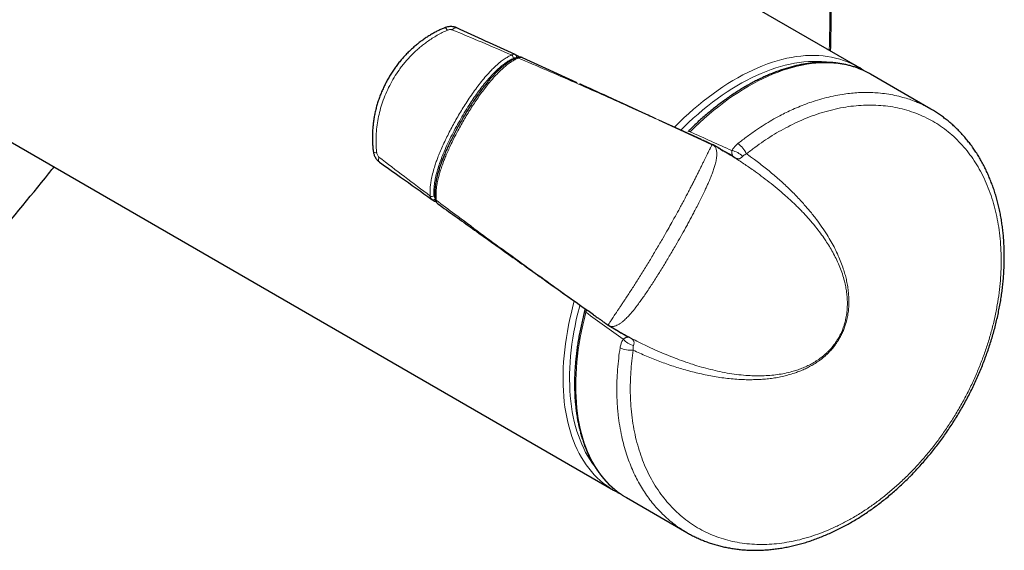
# Model space of a CAD drawing. Header units: millimetres. Extents: x 8 to 2314, y 12 to 2305.
# Tile 87 of 156: x 2207 to 2314, y 99 to 157. Entities that reach past the tile are written whole.
import ezdxf

# ---------------------------------------------------------------- set-up
doc = ezdxf.new("R2010")
doc.units = ezdxf.units.MM

msp = doc.modelspace()

# ---------------------------------------------------------------- linework, layer by layer
at = {"color": 7, "linetype": 'Continuous', "lineweight": 30}
for p, q in [((2095.03, 207.9), (2271.95, 105.77)), ((2298.44, 151.67), (2280.57, 161.99)), ((2261.31, 152.97), (2261.26, 153)), ((2261.58, 152.82), (2261.31, 152.98)), ((2261.62, 152.79), (2261.58, 152.82)), ((2262.07, 152.64), (2262.03, 152.66)), ((2267.99, 149.94), (2262.07, 152.64)), ((2306.39, 147.08), (2299.82, 150.87)), ((2306.39, 147.08), (2306.38, 147.08)), ((2276.8, 145.91), (2281.45, 143.79)), ((2281.47, 143.78), (2276.87, 145.88)), ((2281.46, 143.79), (2282.61, 143.26)), ((2282.71, 143.21), (2282.61, 143.26)), ((2283.55, 142.73), (2282.74, 143.2)), ((2283.55, 142.73), (2283.85, 142.55)), ((2284.86, 142), (2284.86, 142)), ((2252.23, 137.29), (2252.21, 137.31)), ((2252.25, 137.28), (2252.23, 137.29)), ((2252.25, 137.28), (2252.51, 137.12)), ((2252.51, 137.12), (2252.58, 137.09)), ((2269.75, 124.8), (2269.19, 125.2)), ((2271.4, 123.63), (2271.43, 123.62)), ((2271.42, 123.61), (2272.24, 123.15)), ((2273.53, 122.37), (2273.53, 122.37)), ((2273.33, 104.97), (2279.89, 101.18))]:
    msp.add_line(p, q, dxfattribs=at)
at = {"color": 252, "linetype": 'Continuous', "lineweight": 0, "flags": 128}
for points in [[(2253.62, 155.9), (2253.64, 155.9), (2253.68, 155.89), (2253.73, 155.86), (2253.78, 155.81), (2253.85, 155.73), (2253.91, 155.64)], [(2254.92, 155.9), (2254.89, 155.91), (2254.84, 155.91), (2254.78, 155.91), (2254.71, 155.89), (2254.65, 155.85), (2254.58, 155.8), (2254.51, 155.74), (2254.44, 155.67)], [(2278.55, 145.12), (2278.56, 145.13), (2279.07, 145.63), (2279.58, 146.12), (2280.1, 146.6), (2280.62, 147.06), (2281.15, 147.51), (2281.67, 147.94), (2282.21, 148.35), (2282.74, 148.75), (2283.28, 149.13), (2283.81, 149.5), (2284.35, 149.85), (2284.89, 150.18), (2285.43, 150.49), (2285.97, 150.79), (2286.51, 151.06), (2287.05, 151.32), (2287.58, 151.56), (2288.12, 151.78), (2288.65, 151.98), (2289.18, 152.16), (2289.7, 152.32), (2290.22, 152.47), (2290.74, 152.59), (2291.26, 152.69), (2291.76, 152.78), (2292.27, 152.84), (2292.76, 152.88), (2293.25, 152.91), (2293.74, 152.91), (2294.21, 152.89), (2294.68, 152.86), (2295.14, 152.8), (2295.6, 152.72), (2296.04, 152.62), (2296.48, 152.51), (2296.9, 152.37), (2297.32, 152.22), (2297.73, 152.04), (2298.03, 151.89)], [(2295.23, 152.15), (2294.96, 152.18), (2294.5, 152.23), (2294.03, 152.25), (2293.56, 152.25), (2293.08, 152.23), (2292.59, 152.19), (2292.09, 152.13), (2291.59, 152.05), (2291.09, 151.96), (2290.58, 151.84), (2290.06, 151.7), (2289.55, 151.54), (2289.03, 151.37), (2288.5, 151.17), (2287.97, 150.96), (2287.45, 150.73), (2286.92, 150.47), (2286.38, 150.2), (2285.85, 149.92), (2285.32, 149.61), (2284.79, 149.29), (2284.26, 148.95), (2283.73, 148.59), (2283.2, 148.21), (2282.67, 147.82), (2282.15, 147.41), (2281.62, 146.99), (2281.11, 146.55), (2280.59, 146.1), (2280.08, 145.63), (2279.58, 145.14), (2279.23, 144.81)], [(2299.36, 151.12), (2299.31, 151.15), (2298.91, 151.33), (2298.5, 151.5), (2298.08, 151.65), (2297.65, 151.77), (2297.21, 151.88), (2296.76, 151.97), (2296.3, 152.03), (2295.84, 152.08), (2295.37, 152.11), (2294.89, 152.11), (2294.4, 152.1), (2293.91, 152.07), (2293.41, 152.02), (2292.91, 151.94), (2292.4, 151.85), (2291.88, 151.74), (2291.37, 151.61), (2290.84, 151.46), (2290.32, 151.29), (2289.79, 151.1), (2289.26, 150.89), (2288.72, 150.66), (2288.19, 150.41), (2287.65, 150.15), (2287.11, 149.86), (2286.57, 149.56), (2286.03, 149.24), (2285.5, 148.9), (2284.96, 148.55), (2284.42, 148.18), (2283.89, 147.79), (2283.36, 147.38), (2282.83, 146.96), (2282.3, 146.53), (2281.78, 146.07), (2281.26, 145.61), (2280.75, 145.12), (2280.24, 144.63)], [(2280.03, 144.67), (2280.05, 144.68), (2280.08, 144.68), (2280.13, 144.68), (2280.18, 144.66), (2280.24, 144.63)], [(2245.87, 142.47), (2245.88, 142.45), (2245.9, 142.42), (2245.96, 142.4), (2246.03, 142.38), (2246.13, 142.36), (2246.24, 142.35)], [(2246.52, 141.35), (2246.5, 141.37), (2246.47, 141.42), (2246.44, 141.47), (2246.43, 141.53), (2246.43, 141.61), (2246.43, 141.69), (2246.45, 141.78), (2246.48, 141.88)], [(2271.55, 106.01), (2271.54, 106.02), (2271.18, 106.27), (2270.83, 106.54), (2270.49, 106.82), (2270.16, 107.13), (2269.84, 107.45), (2269.54, 107.79), (2269.25, 108.15), (2268.97, 108.52), (2268.71, 108.92), (2268.46, 109.33), (2268.22, 109.75), (2268, 110.19), (2267.79, 110.65), (2267.6, 111.12), (2267.42, 111.6), (2267.26, 112.1), (2267.11, 112.61), (2266.98, 113.14), (2266.86, 113.68), (2266.76, 114.23), (2266.67, 114.79), (2266.59, 115.37), (2266.54, 115.96), (2266.49, 116.55), (2266.47, 117.16), (2266.46, 117.78), (2266.46, 118.4), (2266.48, 119.04), (2266.52, 119.68), (2266.57, 120.33), (2266.64, 120.99), (2266.72, 121.65), (2266.82, 122.32), (2266.93, 122.99), (2267.06, 123.67), (2267.2, 124.36), (2267.36, 125.04), (2267.53, 125.73), (2267.67, 126.27)], [(2268.28, 125.84), (2268.23, 125.63), (2268.06, 124.95), (2267.9, 124.27), (2267.76, 123.6), (2267.63, 122.93), (2267.52, 122.26), (2267.42, 121.6), (2267.34, 120.95), (2267.28, 120.3), (2267.23, 119.66), (2267.19, 119.02), (2267.17, 118.4), (2267.16, 117.78), (2267.18, 117.17), (2267.2, 116.57), (2267.24, 115.99), (2267.3, 115.41), (2267.37, 114.84), (2267.46, 114.28), (2267.56, 113.74), (2267.68, 113.21), (2267.81, 112.69), (2267.96, 112.18), (2268.12, 111.69), (2268.3, 111.22), (2268.49, 110.75), (2268.7, 110.3), (2268.91, 109.87), (2269.15, 109.45), (2269.4, 109.05), (2269.66, 108.67), (2269.93, 108.3), (2269.95, 108.28)], [(2268.94, 125.06), (2268.77, 124.37), (2268.61, 123.68), (2268.46, 123), (2268.33, 122.32), (2268.21, 121.65), (2268.11, 120.98), (2268.03, 120.32), (2267.96, 119.66), (2267.91, 119.01), (2267.87, 118.37), (2267.84, 117.73), (2267.84, 117.11), (2267.84, 116.49), (2267.87, 115.88), (2267.91, 115.28), (2267.96, 114.7), (2268.03, 114.12), (2268.11, 113.56), (2268.21, 113), (2268.33, 112.46), (2268.46, 111.93), (2268.6, 111.42), (2268.76, 110.92), (2268.94, 110.43), (2269.13, 109.96), (2269.33, 109.5), (2269.55, 109.06), (2269.78, 108.63), (2270.03, 108.22), (2270.29, 107.82), (2270.56, 107.44), (2270.85, 107.08), (2271.14, 106.74), (2271.46, 106.41), (2271.78, 106.1), (2272.12, 105.81), (2272.47, 105.54), (2272.83, 105.28), (2272.88, 105.25)], [(2268.8, 125.22), (2268.8, 125.2), (2268.81, 125.17), (2268.84, 125.13), (2268.88, 125.1), (2268.94, 125.06)]]:
    msp.add_lwpolyline(points, dxfattribs=at)
at = {"color": 7, "linetype": 'Continuous', "lineweight": 30, "flags": 128}
for points in [[(2299.82, 150.87), (2299.7, 150.94), (2299.36, 151.12)], [(2272.88, 105.25), (2273.2, 105.05), (2273.33, 104.97)]]:
    msp.add_lwpolyline(points, dxfattribs=at)
at = {"color": 252, "linetype": 'Continuous', "lineweight": 0}
for centre, radius, start, end in [((2260.64, 152.61), 0.428, 356.8264, 54.7586), ((2261.16, 152.76), 0.264, 337.1137, 54.7839), ((2261.47, 152.64), 0.214, 23.3423, 59.3505), ((2261.47, 152.44), 0.22, 53.6298, 110.1192), ((2283.62, 140.89), 3.06, 25.9702, 53.4722), ((2284.42, 140.57), 2.05, 42.4641, 79.8063), ((2284.52, 141.39), 0.702, 41.9845, 60.6791), ((2252.23, 138.05), 0.428, 245.2444, 303.1412), ((2252.36, 137.51), 0.256, 243.7728, 324.3001), ((2252.62, 137.31), 0.214, 240.6511, 277.1031), ((2252.79, 137.41), 0.22, 189.9284, 246.3841), ((2274.55, 123.47), 2.05, 220.1976, 257.5321), ((2273.89, 122.97), 0.702, 239.3035, 258.0236), ((2273.87, 123.99), 3.05, 246.4995, 274.0587)]:
    msp.add_arc(centre, radius, start, end, dxfattribs=at)
at = {"color": 7, "linetype": 'Continuous', "lineweight": 30}
for centre, start, end in [((2294.03, 144.01), 56.9385, 63.059), ((2276.37, 113.42), 236.9638, 242.9786)]:
    msp.add_arc(centre, 8.84, start, end, dxfattribs=at)
for centre, major_axis, ratio, start_param, end_param in [((2266.52, 150.64), (5.95, -2.89), 0.050738, 3.767375, 3.807493), ((2256.87, 133.94), (5.48, -3.71), 0.050606, 2.47531, 2.510392)]:
    msp.add_ellipse(centre, major_axis=major_axis, ratio=ratio, start_param=start_param, end_param=end_param, dxfattribs=at)
at = {"color": 252, "linetype": 'Continuous', "lineweight": 0}
for major_axis, ratio, start_param, end_param in [((234.05, -104.57), 0.006179, 1.168661, 1.189711), ((207.59, -150.39), 0.006162, 5.093472, 5.114522)]:
    msp.add_ellipse((2192.59, 182.18), major_axis=major_axis, ratio=ratio, start_param=start_param, end_param=end_param, dxfattribs=at)
at = {"color": 7, "linetype": 'Continuous', "lineweight": 30}
for points, knots in [([(2295.5, 153.37), (2295.5, 153.59), (2295.53, 154.65), (2295.56, 156.54), (2295.58, 159.05), (2295.59, 161.55), (2295.58, 164.04), (2295.55, 166.53), (2295.51, 169.02), (2295.47, 170.88), (2295.44, 171.91), (2295.43, 172.12)], [0, 0, 0, 0, 0.034946, 0.167843, 0.300672, 0.433578, 0.566605, 0.699723, 0.832907, 0.966127, 1, 1, 1, 1]), ([(2254.91, 155.89), (2254.89, 155.9), (2254.83, 155.94), (2254.71, 155.97), (2254.56, 156.01), (2254.4, 156.03), (2254.24, 156.03), (2254.07, 156.02), (2253.9, 155.99), (2253.75, 155.95), (2253.66, 155.91), (2253.63, 155.9)], [0, 0, 0, 0, 0.052496, 0.164442, 0.281943, 0.400609, 0.523945, 0.652249, 0.783512, 0.918334, 1, 1, 1, 1]), ([(2253.62, 155.9), (2253.6, 155.89), (2253.44, 155.83), (2253.16, 155.7), (2252.77, 155.52), (2252.38, 155.31), (2251.99, 155.08), (2251.6, 154.83), (2251.22, 154.57), (2250.84, 154.29), (2250.46, 153.98), (2250.1, 153.66), (2249.74, 153.33), (2249.39, 152.97), (2249.05, 152.61), (2248.73, 152.22), (2248.42, 151.82), (2248.12, 151.41), (2247.84, 150.98), (2247.57, 150.55), (2247.32, 150.1), (2247.09, 149.65), (2246.87, 149.18), (2246.67, 148.71), (2246.49, 148.23), (2246.33, 147.75), (2246.19, 147.27), (2246.07, 146.78), (2245.97, 146.29), (2245.89, 145.81), (2245.83, 145.32), (2245.79, 144.85), (2245.77, 144.37), (2245.76, 143.9), (2245.78, 143.44), (2245.81, 142.99), (2245.84, 142.67), (2245.87, 142.5), (2245.87, 142.47)], [0, 0, 0, 0, 0.005562, 0.030058, 0.056692, 0.083636, 0.110965, 0.138548, 0.166578, 0.195079, 0.223994, 0.253247, 0.282742, 0.312383, 0.342288, 0.372496, 0.402853, 0.433334, 0.463911, 0.494554, 0.525234, 0.555915, 0.586564, 0.617151, 0.64765, 0.678038, 0.708235, 0.738401, 0.768317, 0.797844, 0.827038, 0.855956, 0.884661, 0.913204, 0.940777, 0.967962, 0.994969, 1, 1, 1, 1]), ([(2261.27, 153), (2260.2, 153.49), (2258.08, 154.45), (2255.96, 155.42), (2254.92, 155.9)], [0, 0, 0, 0, 0.504772, 1, 1, 1, 1]), ([(2261.39, 152.65), (2261.38, 152.64), (2261.29, 152.6), (2261.11, 152.52), (2260.87, 152.39), (2260.63, 152.24), (2260.38, 152.07), (2260.13, 151.88), (2259.88, 151.68), (2259.63, 151.46), (2259.37, 151.22), (2259.1, 150.95), (2258.83, 150.66), (2258.56, 150.36), (2258.27, 150.03), (2257.99, 149.67), (2257.69, 149.28), (2257.38, 148.86), (2257.06, 148.41), (2256.73, 147.93), (2256.4, 147.43), (2256.07, 146.92), (2255.75, 146.38), (2255.42, 145.82), (2255.09, 145.24), (2254.78, 144.66), (2254.48, 144.09), (2254.21, 143.53), (2253.95, 142.99), (2253.72, 142.47), (2253.52, 141.99), (2253.35, 141.55), (2253.2, 141.14), (2253.06, 140.73), (2252.93, 140.33), (2252.82, 139.93), (2252.73, 139.55), (2252.66, 139.2), (2252.6, 138.87), (2252.57, 138.56), (2252.54, 138.25), (2252.54, 137.95), (2252.55, 137.66), (2252.56, 137.47), (2252.57, 137.37), (2252.57, 137.37)], [0, 0, 0, 0, 0.002749, 0.020557, 0.037387, 0.055085, 0.073023, 0.09127, 0.109888, 0.128829, 0.148998, 0.169794, 0.191243, 0.213483, 0.236672, 0.261, 0.286706, 0.314116, 0.34374, 0.374277, 0.405436, 0.437336, 0.470102, 0.503878, 0.538847, 0.573429, 0.606989, 0.639569, 0.671225, 0.702021, 0.728664, 0.753602, 0.77718, 0.799626, 0.823457, 0.846212, 0.868061, 0.889193, 0.907019, 0.92587, 0.944468, 0.962827, 0.980971, 0.998904, 1, 1, 1, 1]), ([(2262.03, 152.66), (2262.03, 152.66), (2261.98, 152.69), (2261.9, 152.71), (2261.79, 152.72), (2261.67, 152.72), (2261.55, 152.7), (2261.46, 152.68), (2261.41, 152.65), (2261.39, 152.65)], [0, 0, 0, 0, 0.045335, 0.2161283, 0.3894594, 0.5657141, 0.7440324, 0.9320001, 1, 1, 1, 1]), ([(2299.34, 151.13), (2299.26, 151.17), (2299.04, 151.28), (2298.69, 151.43), (2298.29, 151.58), (2297.88, 151.72), (2297.47, 151.83), (2297.04, 151.93), (2296.61, 152.01), (2296.17, 152.08), (2295.72, 152.12), (2295.27, 152.15), (2294.81, 152.16), (2294.34, 152.15), (2293.87, 152.12), (2293.39, 152.07), (2292.9, 152.01), (2292.42, 151.93), (2291.92, 151.83), (2291.43, 151.71), (2290.93, 151.58), (2290.42, 151.42), (2289.92, 151.25), (2289.41, 151.06), (2288.9, 150.86), (2288.39, 150.63), (2287.87, 150.39), (2287.36, 150.14), (2286.84, 149.86), (2286.33, 149.57), (2285.82, 149.27), (2285.3, 148.95), (2284.79, 148.61), (2284.28, 148.26), (2283.77, 147.89), (2283.26, 147.51), (2282.76, 147.11), (2282.26, 146.7), (2281.76, 146.27), (2281.26, 145.84), (2280.77, 145.38), (2280.36, 144.99), (2280.12, 144.75), (2280.03, 144.66)], [0, 0, 0, 0, 0.017052, 0.04159, 0.066137, 0.090699, 0.11528, 0.139885, 0.164516, 0.189176, 0.213866, 0.238587, 0.263339, 0.288121, 0.312931, 0.337769, 0.362631, 0.387515, 0.412419, 0.437341, 0.462277, 0.487227, 0.512186, 0.537154, 0.562129, 0.587108, 0.612091, 0.637077, 0.662063, 0.68705, 0.712036, 0.73702, 0.762003, 0.786984, 0.811962, 0.836938, 0.86191, 0.88688, 0.911847, 0.936811, 0.961772, 0.986731, 1, 1, 1, 1]), ([(2299.11, 151.24), (2299.1, 151.25), (2299.02, 151.31), (2298.93, 151.37), (2298.86, 151.41)], [0, 0, 0, 0, 0.208272, 1, 1, 1, 1]), ([(2276.54, 146.04), (2276.25, 146.17), (2274.5, 146.97), (2271.74, 148.23), (2269.28, 149.36), (2268.27, 149.81)], [0, 0, 0, 0, 0.103315, 0.635346, 1, 1, 1, 1]), ([(2303.99, 107.14), (2304.08, 107.23), (2304.33, 107.48), (2304.74, 107.91), (2305.22, 108.43), (2305.68, 108.95), (2306.14, 109.49), (2306.59, 110.04), (2307.03, 110.6), (2307.46, 111.17), (2307.87, 111.75), (2308.28, 112.34), (2308.68, 112.94), (2309.07, 113.55), (2309.44, 114.17), (2309.8, 114.79), (2310.15, 115.41), (2310.49, 116.05), (2310.81, 116.68), (2311.12, 117.33), (2311.42, 117.98), (2311.7, 118.63), (2311.97, 119.29), (2312.23, 119.96), (2312.47, 120.62), (2312.7, 121.29), (2312.92, 121.96), (2313.12, 122.64), (2313.31, 123.31), (2313.48, 123.99), (2313.63, 124.66), (2313.77, 125.33), (2313.9, 126), (2314.01, 126.67), (2314.1, 127.34), (2314.18, 128.01), (2314.25, 128.67), (2314.3, 129.34), (2314.33, 130), (2314.35, 130.66), (2314.35, 131.32), (2314.33, 131.97), (2314.3, 132.61), (2314.26, 133.25), (2314.2, 133.87), (2314.12, 134.49), (2314.03, 135.1), (2313.92, 135.7), (2313.79, 136.3), (2313.65, 136.89), (2313.5, 137.47), (2313.33, 138.04), (2313.14, 138.6), (2312.94, 139.15), (2312.72, 139.68), (2312.49, 140.21), (2312.25, 140.72), (2311.99, 141.22), (2311.71, 141.7), (2311.43, 142.18), (2311.12, 142.64), (2310.81, 143.09), (2310.48, 143.52), (2310.14, 143.94), (2309.78, 144.34), (2309.42, 144.73), (2309.04, 145.11), (2308.65, 145.46), (2308.25, 145.8), (2307.84, 146.12), (2307.42, 146.43), (2306.98, 146.72), (2306.64, 146.94), (2306.43, 147.06), (2306.38, 147.08)], [0, 0, 0, 0, 0.007516, 0.021617, 0.035676, 0.049713, 0.063745, 0.077784, 0.091844, 0.105945, 0.120009, 0.134063, 0.148172, 0.162309, 0.176441, 0.190534, 0.204558, 0.218512, 0.232583, 0.246631, 0.26067, 0.274716, 0.288779, 0.302874, 0.317032, 0.331059, 0.345137, 0.359275, 0.373439, 0.38759, 0.401688, 0.415724, 0.429706, 0.443728, 0.457815, 0.471957, 0.486146, 0.500371, 0.514622, 0.528888, 0.543157, 0.557415, 0.571651, 0.585852, 0.600009, 0.61411, 0.628162, 0.642365, 0.656598, 0.670849, 0.685105, 0.69935, 0.713566, 0.727684, 0.741883, 0.756043, 0.770179, 0.784305, 0.798435, 0.812582, 0.826805, 0.840824, 0.854925, 0.869071, 0.883227, 0.897345, 0.911389, 0.925314, 0.93924, 0.953254, 0.967241, 0.981218, 0.995201, 1, 1, 1, 1]), ([(2282.63, 143.25), (2282.52, 143.3), (2282.25, 143.42), (2281.92, 143.57), (2281.7, 143.67), (2281.63, 143.7)], [0, 0, 0, 0, 0.325452, 0.79132, 1, 1, 1, 1]), ([(2282.61, 143.26), (2282.62, 143.26), (2282.63, 143.26), (2282.63, 143.25), (2282.63, 143.25)], [0, 0, 0, 0, 0.873192, 1, 1, 1, 1]), ([(2282.74, 143.2), (2282.73, 143.2), (2282.73, 143.21), (2282.72, 143.21), (2282.71, 143.21)], [0, 0, 0, 0, 0.256324, 1, 1, 1, 1]), ([(2245.87, 142.47), (2245.88, 142.42), (2245.9, 142.31), (2245.94, 142.15), (2246.01, 141.98), (2246.09, 141.82), (2246.19, 141.68), (2246.29, 141.56), (2246.4, 141.45), (2246.48, 141.38), (2246.52, 141.36)], [0, 0, 0, 0, 0.112141, 0.246595, 0.383827, 0.523616, 0.648346, 0.770701, 0.890934, 1, 1, 1, 1]), ([(2284.86, 142), (2284.72, 142.08), (2284.27, 142.33), (2283.75, 142.62), (2283.38, 142.83), (2283.32, 142.86)], [0, 0, 0, 0, 0.274044, 0.890471, 1, 1, 1, 1]), ([(2246.52, 141.35), (2247.29, 140.81), (2249.18, 139.46), (2251.08, 138.11), (2252.2, 137.3)], [0, 0, 0, 0, 0.405051, 1, 1, 1, 1]), ([(2189.54, 114.52), (2190.95, 116.21), (2194.04, 119.89), (2198.75, 125.58), (2204.25, 132.27), (2208.41, 137.35), (2210.91, 140.43), (2211.23, 140.82)], [0, 0, 0, 0, 0.193686, 0.422481, 0.650878, 0.955412, 1, 1, 1, 1]), ([(2252.57, 137.37), (2252.58, 137.33), (2252.59, 137.25), (2252.62, 137.14), (2252.67, 137.04), (2252.74, 136.94), (2252.81, 136.86), (2252.86, 136.82), (2252.88, 136.81)], [0, 0, 0, 0, 0.165518, 0.352012, 0.529422, 0.702188, 0.889338, 1, 1, 1, 1]), ([(2252.88, 136.81), (2253.11, 136.65), (2254.59, 135.59), (2257.3, 133.66), (2261.07, 130.97), (2264.99, 128.19), (2267.71, 126.25), (2269.15, 125.23), (2269.19, 125.2)], [0, 0, 0, 0, 0.041794, 0.273346, 0.500071, 0.736362, 0.992484, 1, 1, 1, 1]), ([(2268.8, 125.22), (2268.77, 125.11), (2268.69, 124.77), (2268.55, 124.22), (2268.41, 123.57), (2268.27, 122.92), (2268.16, 122.28), (2268.05, 121.64), (2267.96, 121), (2267.88, 120.37), (2267.82, 119.75), (2267.77, 119.13), (2267.73, 118.52), (2267.71, 117.91), (2267.7, 117.31), (2267.71, 116.72), (2267.73, 116.14), (2267.76, 115.57), (2267.81, 115), (2267.88, 114.45), (2267.95, 113.9), (2268.04, 113.37), (2268.15, 112.84), (2268.27, 112.33), (2268.4, 111.83), (2268.55, 111.34), (2268.71, 110.86), (2268.88, 110.39), (2269.07, 109.94), (2269.27, 109.5), (2269.48, 109.08), (2269.71, 108.67), (2269.95, 108.27), (2270.2, 107.89), (2270.46, 107.53), (2270.74, 107.18), (2271.03, 106.84), (2271.32, 106.52), (2271.63, 106.22), (2271.96, 105.94), (2272.29, 105.67), (2272.59, 105.44), (2272.79, 105.31), (2272.87, 105.26)], [0, 0, 0, 0, 0.013149, 0.0381, 0.063055, 0.088013, 0.112974, 0.137938, 0.162905, 0.187876, 0.21285, 0.237827, 0.262807, 0.28779, 0.312775, 0.337762, 0.362752, 0.387742, 0.412732, 0.437722, 0.46271, 0.487694, 0.512674, 0.537648, 0.562613, 0.587568, 0.612511, 0.637439, 0.662349, 0.68724, 0.712108, 0.736951, 0.761767, 0.786554, 0.811311, 0.836036, 0.860729, 0.885391, 0.910024, 0.934629, 0.95921, 0.98377, 1, 1, 1, 1]), ([(2268.84, 125.44), (2268.84, 125.41), (2268.83, 125.34), (2268.82, 125.27), (2268.8, 125.22), (2268.8, 125.22)], [0, 0, 0, 0, 0.450498, 0.980653, 1, 1, 1, 1]), ([(2269.75, 124.8), (2269.76, 124.79), (2269.82, 124.75), (2269.96, 124.65), (2270.18, 124.5), (2270.45, 124.31), (2270.75, 124.09), (2271.05, 123.88), (2271.24, 123.74), (2271.32, 123.68)], [0, 0, 0, 0, 0.01188, 0.137409, 0.284676, 0.454308, 0.64668, 0.862003, 1, 1, 1, 1]), ([(2271.32, 123.69), (2271.33, 123.68), (2271.35, 123.66), (2271.38, 123.64), (2271.41, 123.63)], [0, 0, 0, 0, 0.275824, 1, 1, 1, 1]), ([(2272.02, 123.27), (2272.04, 123.26), (2272.19, 123.17), (2272.7, 122.87), (2273.18, 122.58), (2273.53, 122.37)], [0, 0, 0, 0, 0.0427326, 0.3063484, 1, 1, 1, 1]), ([(2279.9, 101.18), (2279.95, 101.15), (2280.16, 101.03), (2280.52, 100.84), (2280.99, 100.61), (2281.46, 100.4), (2281.95, 100.21), (2282.44, 100.03), (2282.95, 99.87), (2283.46, 99.73), (2283.98, 99.61), (2284.51, 99.51), (2285.05, 99.42), (2285.59, 99.35), (2286.13, 99.3), (2286.68, 99.27), (2287.23, 99.26), (2287.79, 99.27), (2288.35, 99.29), (2288.91, 99.34), (2289.48, 99.4), (2290.05, 99.48), (2290.63, 99.58), (2291.21, 99.7), (2291.78, 99.84), (2292.36, 99.99), (2292.94, 100.16), (2293.51, 100.35), (2294.09, 100.56), (2294.67, 100.79), (2295.24, 101.03), (2295.82, 101.29), (2296.39, 101.57), (2296.96, 101.86), (2297.53, 102.17), (2298.09, 102.5), (2298.65, 102.84), (2299.21, 103.2), (2299.76, 103.58), (2300.3, 103.96), (2300.84, 104.37), (2301.37, 104.78), (2301.9, 105.22), (2302.42, 105.66), (2302.93, 106.12), (2303.43, 106.59), (2303.78, 106.93), (2303.97, 107.11), (2303.99, 107.14)], [0, 0, 0, 0, 0.008414, 0.030525, 0.052568, 0.07466, 0.096856, 0.119143, 0.141508, 0.163937, 0.186414, 0.208924, 0.23145, 0.253975, 0.276478, 0.298944, 0.321356, 0.343701, 0.365978, 0.388358, 0.410941, 0.433614, 0.456321, 0.478989, 0.501557, 0.523965, 0.546438, 0.569024, 0.591589, 0.614155, 0.63674, 0.659363, 0.682054, 0.704536, 0.727103, 0.749743, 0.772409, 0.795044, 0.817597, 0.840023, 0.862368, 0.884928, 0.907443, 0.929937, 0.952434, 0.974953, 0.996301, 1, 1, 1, 1]), ([(2272.37, 105.54), (2272.39, 105.53), (2272.48, 105.48), (2272.58, 105.44), (2272.64, 105.41)], [0, 0, 0, 0, 0.299218, 1, 1, 1, 1])]:
    msp.add_open_spline(points, degree=3, knots=knots, dxfattribs=at)
at = {"color": 252, "linetype": 'Continuous', "lineweight": 0}
for points, knots in [([(2295.35, 153.45), (2295.37, 154.05), (2295.41, 156.05), (2295.44, 159.43), (2295.44, 163.61), (2295.39, 167.77), (2295.32, 170.53), (2295.29, 171.91)], [0, 0, 0, 0, 0.095883, 0.321842, 0.5478, 0.773875, 1, 1, 1, 1]), ([(2253.91, 155.64), (2253.72, 155.55), (2253.35, 155.38), (2252.8, 155.09), (2252.26, 154.77), (2251.76, 154.43), (2251.31, 154.09), (2250.89, 153.75), (2250.48, 153.4), (2250.09, 153.02), (2249.71, 152.62), (2249.34, 152.2), (2248.99, 151.77), (2248.57, 151.21), (2248.11, 150.51), (2247.63, 149.66), (2247.21, 148.76), (2246.86, 147.85), (2246.59, 146.95), (2246.38, 146.05), (2246.24, 145.13), (2246.18, 144.36), (2246.16, 143.74), (2246.17, 143.28), (2246.19, 142.81), (2246.22, 142.51), (2246.24, 142.35)], [0, 0, 0, 0, 0.038189, 0.076742, 0.115297, 0.154201, 0.18687, 0.219539, 0.252466, 0.285394, 0.319083, 0.352772, 0.386706, 0.420641, 0.47977, 0.539216, 0.599654, 0.660437, 0.715937, 0.77219, 0.828439, 0.88551, 0.913985, 0.942605, 0.971226, 1, 1, 1, 1]), ([(2254.44, 155.67), (2254.41, 155.69), (2254.34, 155.71), (2254.23, 155.71), (2254.12, 155.7), (2254.01, 155.68), (2253.94, 155.65), (2253.91, 155.64)], [0, 0, 0, 0, 0.214308, 0.401954, 0.597398, 0.796145, 1, 1, 1, 1]), ([(2260.88, 152.96), (2259.81, 153.41), (2257.66, 154.33), (2255.52, 155.23), (2254.44, 155.67)], [0, 0, 0, 0, 0.4999873, 1, 1, 1, 1]), ([(2252.05, 137.66), (2252.04, 137.8), (2252.02, 138.09), (2252.04, 138.56), (2252.09, 139.05), (2252.18, 139.61), (2252.34, 140.24), (2252.52, 140.86), (2252.7, 141.39), (2252.88, 141.87), (2253.1, 142.43), (2253.37, 143.06), (2253.69, 143.74), (2254.02, 144.41), (2254.37, 145.09), (2254.74, 145.76), (2255.13, 146.43), (2255.52, 147.09), (2255.94, 147.76), (2256.39, 148.43), (2256.86, 149.1), (2257.34, 149.75), (2257.85, 150.39), (2258.34, 150.94), (2258.78, 151.41), (2259.2, 151.81), (2259.63, 152.18), (2260.07, 152.5), (2260.48, 152.76), (2260.75, 152.89), (2260.88, 152.96)], [0, 0, 0, 0, 0.028645, 0.057897, 0.087151, 0.117001, 0.156764, 0.196934, 0.222395, 0.247859, 0.278613, 0.317609, 0.356799, 0.39599, 0.435687, 0.475385, 0.515473, 0.555713, 0.596007, 0.638654, 0.68138, 0.724414, 0.767588, 0.811453, 0.842508, 0.873556, 0.909551, 0.939791, 0.970288, 1, 1, 1, 1]), ([(2260.88, 152.96), (2260.92, 152.97), (2261, 153.01), (2261.1, 153.03), (2261.19, 153.03), (2261.24, 153.01), (2261.27, 153)], [0, 0, 0, 0, 0.261405, 0.530336, 0.764085, 1, 1, 1, 1]), ([(2261.06, 152.58), (2260.93, 152.52), (2260.67, 152.39), (2260.28, 152.15), (2259.87, 151.84), (2259.44, 151.48), (2259, 151.05), (2258.57, 150.6), (2258.12, 150.08), (2257.65, 149.5), (2257.17, 148.86), (2256.71, 148.2), (2256.23, 147.47), (2255.74, 146.69), (2255.24, 145.83), (2254.75, 144.96), (2254.29, 144.07), (2253.85, 143.16), (2253.49, 142.32), (2253.18, 141.55), (2252.94, 140.86), (2252.74, 140.17), (2252.59, 139.56), (2252.5, 139.02), (2252.45, 138.56), (2252.43, 138.11), (2252.45, 137.83), (2252.46, 137.69)], [0, 0, 0, 0, 0.029472, 0.059017, 0.088503, 0.12365, 0.158921, 0.194254, 0.229486, 0.272731, 0.31604, 0.359377, 0.402661, 0.455619, 0.508606, 0.561567, 0.615737, 0.66994, 0.724084, 0.764401, 0.804827, 0.84518, 0.885396, 0.914002, 0.94272, 0.971419, 1, 1, 1, 1]), ([(2261.6, 152.62), (2261.47, 152.56), (2261.22, 152.44), (2260.84, 152.22), (2260.46, 151.95), (2260.04, 151.61), (2259.65, 151.25), (2259.29, 150.89), (2258.95, 150.53), (2258.58, 150.1), (2258.16, 149.59), (2257.75, 149.05), (2257.33, 148.47), (2256.93, 147.88), (2256.53, 147.28), (2256.15, 146.66), (2255.77, 146.03), (2255.4, 145.39), (2255, 144.66), (2254.61, 143.92), (2254.26, 143.19), (2253.98, 142.57), (2253.74, 142.02), (2253.53, 141.51), (2253.35, 141.01), (2253.17, 140.48), (2253, 139.93), (2252.86, 139.38), (2252.77, 138.91), (2252.71, 138.51), (2252.68, 138.19), (2252.67, 137.88), (2252.67, 137.55), (2252.69, 137.33), (2252.7, 137.21)], [0, 0, 0, 0, 0.02732, 0.055103, 0.082889, 0.111115, 0.148378, 0.171975, 0.195573, 0.229074, 0.26258, 0.299353, 0.33613, 0.373151, 0.410534, 0.447918, 0.485655, 0.523521, 0.56143, 0.614087, 0.653783, 0.687029, 0.720274, 0.747068, 0.773862, 0.804741, 0.835935, 0.867124, 0.898707, 0.917706, 0.936841, 0.955976, 0.975256, 1, 1, 1, 1]), ([(2261.32, 152.61), (2261.31, 152.62), (2261.29, 152.63), (2261.23, 152.63), (2261.15, 152.62), (2261.09, 152.6), (2261.06, 152.58)], [0, 0, 0, 0, 0.062414, 0.386781, 0.689128, 1, 1, 1, 1]), ([(2262.03, 152.66), (2262.01, 152.67), (2261.96, 152.69), (2261.86, 152.7), (2261.73, 152.68), (2261.64, 152.64), (2261.6, 152.62)], [0, 0, 0, 0, 0.171635, 0.441113, 0.7165, 1, 1, 1, 1]), ([(2261.6, 152.62), (2262.63, 152.18), (2264.69, 151.3), (2267.71, 149.98), (2270.67, 148.67), (2273.68, 147.33), (2275.72, 146.4), (2276.8, 145.91)], [0, 0, 0, 0, 0.202182, 0.404374, 0.595091, 0.785812, 1, 1, 1, 1]), ([(2306.38, 147.08), (2306.32, 147.12), (2306.02, 147.3), (2305.47, 147.57), (2304.76, 147.89), (2304.05, 148.15), (2303.29, 148.38), (2302.47, 148.58), (2301.58, 148.74), (2300.72, 148.84), (2299.9, 148.89), (2299.12, 148.9), (2298.34, 148.86), (2297.55, 148.8), (2296.7, 148.68), (2295.78, 148.51), (2294.8, 148.28), (2293.88, 148.01), (2293.01, 147.72), (2292.2, 147.4), (2291.42, 147.07), (2290.68, 146.72), (2289.93, 146.34), (2289.13, 145.9), (2288.29, 145.39), (2287.39, 144.8), (2286.44, 144.13), (2285.77, 143.61), (2285.44, 143.35)], [0, 0, 0, 0, 0.011614, 0.052293, 0.092972, 0.129713, 0.166455, 0.211, 0.25557, 0.300116, 0.336882, 0.373663, 0.410429, 0.446854, 0.48328, 0.52744, 0.571625, 0.615786, 0.652235, 0.688698, 0.725146, 0.757046, 0.788946, 0.827533, 0.866137, 0.904724, 0.952362, 1, 1, 1, 1]), ([(2286.37, 142.23), (2286.67, 142.47), (2287.28, 142.95), (2288.21, 143.6), (2289.16, 144.22), (2290.13, 144.79), (2291.12, 145.31), (2292.15, 145.8), (2293.22, 146.25), (2294.33, 146.64), (2295.45, 146.96), (2296.57, 147.22), (2297.7, 147.4), (2298.81, 147.5), (2299.89, 147.53), (2300.95, 147.48), (2301.99, 147.37), (2303.02, 147.17), (2304.03, 146.9), (2305, 146.55), (2305.93, 146.13), (2306.81, 145.65), (2307.66, 145.09), (2308.48, 144.46), (2309.25, 143.75), (2309.97, 142.98), (2310.63, 142.15), (2311.23, 141.28), (2311.78, 140.34), (2312.28, 139.33), (2312.72, 138.27), (2313.1, 137.16), (2313.41, 136.03), (2313.65, 134.87), (2313.84, 133.66), (2313.96, 132.4), (2314.02, 131.11), (2314, 129.8), (2313.93, 128.49), (2313.79, 127.19), (2313.59, 125.86), (2313.33, 124.51), (2312.99, 123.14), (2312.6, 121.79), (2312.16, 120.47), (2311.66, 119.17), (2311.11, 117.88), (2310.5, 116.59), (2309.83, 115.31), (2309.11, 114.07), (2308.36, 112.88), (2307.57, 111.73), (2306.73, 110.61), (2305.84, 109.52), (2304.91, 108.46), (2303.96, 107.47), (2302.98, 106.53), (2301.98, 105.65), (2300.95, 104.82), (2299.89, 104.04), (2298.81, 103.32), (2297.71, 102.66), (2296.61, 102.08), (2295.51, 101.56), (2294.4, 101.11), (2293.27, 100.72), (2292.14, 100.4), (2291.02, 100.16), (2289.91, 100), (2288.83, 99.9), (2287.75, 99.88), (2286.68, 99.94), (2285.62, 100.07), (2284.59, 100.27), (2283.61, 100.55), (2282.66, 100.9), (2281.73, 101.33), (2280.84, 101.83), (2279.98, 102.41), (2279.17, 103.05), (2278.42, 103.76), (2277.72, 104.52), (2277.06, 105.35), (2276.46, 106.25), (2275.9, 107.22), (2275.41, 108.23), (2274.99, 109.28), (2274.63, 110.37), (2274.32, 111.51), (2274.08, 112.7), (2273.9, 113.94), (2273.79, 115.15), (2273.75, 116.33), (2273.76, 117.46), (2273.81, 118.61), (2273.92, 119.78), (2274.03, 120.56), (2274.08, 120.95)], [0, 0, 0, 0, 0.009167, 0.01834, 0.027507, 0.036877, 0.046254, 0.055624, 0.06609, 0.076564, 0.087029, 0.097794, 0.108567, 0.119332, 0.129891, 0.140459, 0.151018, 0.161879, 0.172748, 0.183609, 0.194267, 0.204934, 0.215592, 0.226559, 0.237534, 0.2485, 0.259185, 0.269878, 0.280563, 0.291562, 0.302569, 0.313568, 0.324194, 0.334828, 0.345453, 0.356394, 0.367345, 0.378286, 0.388793, 0.399308, 0.409815, 0.420635, 0.431463, 0.442283, 0.452666, 0.463057, 0.47344, 0.484129, 0.494827, 0.505516, 0.515825, 0.526142, 0.536451, 0.547058, 0.557675, 0.568283, 0.578597, 0.58892, 0.599235, 0.609844, 0.620462, 0.631072, 0.641469, 0.651874, 0.662271, 0.672963, 0.683663, 0.694355, 0.704876, 0.715405, 0.725925, 0.736745, 0.747574, 0.758394, 0.769027, 0.779669, 0.790303, 0.801242, 0.812191, 0.82313, 0.833816, 0.84451, 0.855196, 0.866195, 0.877202, 0.8882, 0.898853, 0.909513, 0.920166, 0.931134, 0.942111, 0.953079, 0.962452, 0.971842, 0.981238, 0.990628, 1, 1, 1, 1]), ([(2282.63, 143.25), (2282.63, 143.24), (2282.63, 143.21), (2282.6, 143.15), (2282.55, 143.04), (2282.48, 142.92), (2282.41, 142.77), (2282.33, 142.63), (2282.25, 142.46), (2282.14, 142.26), (2282.03, 142.02), (2281.89, 141.74), (2281.73, 141.42), (2281.56, 141.08), (2281.39, 140.72), (2281.21, 140.36), (2281.02, 139.99), (2280.83, 139.61), (2280.64, 139.23), (2280.43, 138.82), (2280.2, 138.38), (2279.96, 137.91), (2279.69, 137.41), (2279.42, 136.9), (2279.15, 136.39), (2278.87, 135.88), (2278.57, 135.35), (2278.23, 134.74), (2277.82, 134), (2277.39, 133.26), (2276.98, 132.55), (2276.63, 131.96), (2276.29, 131.38), (2275.93, 130.79), (2275.58, 130.21), (2275.22, 129.62), (2274.86, 129.05), (2274.51, 128.49), (2274.17, 127.96), (2273.84, 127.44), (2273.51, 126.94), (2273.22, 126.5), (2272.96, 126.11), (2272.74, 125.78), (2272.53, 125.47), (2272.34, 125.18), (2272.17, 124.93), (2272.01, 124.68), (2271.85, 124.45), (2271.71, 124.23), (2271.6, 124.05), (2271.5, 123.91), (2271.44, 123.81), (2271.39, 123.75), (2271.35, 123.7), (2271.33, 123.68), (2271.32, 123.69), (2271.32, 123.69)], [0, 0, 0, 0, 0.014904, 0.031734, 0.048666, 0.065718, 0.078388, 0.091113, 0.103899, 0.11674, 0.132043, 0.147422, 0.164861, 0.181775, 0.198759, 0.214879, 0.231046, 0.246745, 0.262475, 0.279526, 0.296607, 0.316022, 0.33547, 0.356227, 0.375388, 0.394568, 0.416069, 0.437594, 0.464909, 0.501509, 0.524417, 0.547348, 0.570356, 0.593392, 0.616769, 0.640182, 0.663715, 0.687297, 0.709262, 0.731286, 0.753522, 0.775847, 0.792626, 0.809463, 0.825519, 0.841637, 0.856311, 0.871046, 0.888101, 0.905284, 0.922638, 0.940129, 0.953667, 0.967266, 0.980933, 0.994656, 1, 1, 1, 1]), ([(2271.43, 123.62), (2271.45, 123.6), (2271.51, 123.57), (2271.62, 123.54), (2271.77, 123.52), (2271.92, 123.53), (2272.09, 123.57), (2272.3, 123.64), (2272.53, 123.76), (2272.78, 123.93), (2273.06, 124.16), (2273.4, 124.48), (2273.73, 124.83), (2274.01, 125.16), (2274.24, 125.45), (2274.51, 125.8), (2274.82, 126.22), (2275.16, 126.7), (2275.51, 127.2), (2275.86, 127.72), (2276.21, 128.26), (2276.57, 128.82), (2276.93, 129.39), (2277.28, 129.96), (2277.64, 130.55), (2277.99, 131.14), (2278.35, 131.74), (2278.76, 132.45), (2279.23, 133.27), (2279.67, 134.05), (2280.1, 134.83), (2280.44, 135.46), (2280.79, 136.13), (2281.13, 136.79), (2281.53, 137.57), (2281.87, 138.29), (2282.11, 138.83), (2282.3, 139.25), (2282.49, 139.7), (2282.68, 140.18), (2282.84, 140.64), (2282.96, 141.03), (2283.04, 141.35), (2283.09, 141.61), (2283.13, 141.86), (2283.15, 142.1), (2283.15, 142.32), (2283.13, 142.52), (2283.09, 142.7), (2283.04, 142.85), (2282.97, 142.99), (2282.87, 143.11), (2282.78, 143.17), (2282.74, 143.2)], [0, 0, 0, 0, 0.0082, 0.022835, 0.037469, 0.050126, 0.062784, 0.079705, 0.096872, 0.114041, 0.131451, 0.154898, 0.180467, 0.195098, 0.209729, 0.225403, 0.246989, 0.268663, 0.290564, 0.312526, 0.335114, 0.357747, 0.380502, 0.40329, 0.426462, 0.449663, 0.472949, 0.49626, 0.531941, 0.567713, 0.585759, 0.621904, 0.640011, 0.662896, 0.698445, 0.731803, 0.747629, 0.763454, 0.783763, 0.804163, 0.824886, 0.845742, 0.858552, 0.871361, 0.885118, 0.898875, 0.913306, 0.926606, 0.940248, 0.953891, 0.967714, 0.981537, 1, 1, 1, 1]), ([(2285.44, 143.35), (2285.39, 143.31), (2285.29, 143.22), (2285.14, 143.08), (2285.02, 142.93), (2284.89, 142.77), (2284.82, 142.65), (2284.79, 142.58)], [0, 0, 0, 0, 0.189617, 0.380286, 0.574478, 0.769996, 1, 1, 1, 1]), ([(2246.24, 142.35), (2246.24, 142.33), (2246.26, 142.25), (2246.3, 142.12), (2246.37, 141.97), (2246.44, 141.91), (2246.48, 141.88)], [0, 0, 0, 0, 0.121549, 0.458407, 0.733463, 1, 1, 1, 1]), ([(2283.85, 142.55), (2283.88, 142.54), (2284.27, 142.31), (2285.02, 141.85), (2286.08, 141.17), (2287.06, 140.49), (2287.98, 139.83), (2288.84, 139.17), (2289.69, 138.49), (2290.55, 137.75), (2291.4, 136.98), (2292.22, 136.18), (2293.01, 135.34), (2293.69, 134.55), (2294.27, 133.81), (2294.71, 133.21), (2295.1, 132.63), (2295.46, 132.05), (2295.83, 131.39), (2296.18, 130.7), (2296.5, 129.97), (2296.78, 129.22), (2296.99, 128.5), (2297.14, 127.84), (2297.24, 127.23), (2297.3, 126.66), (2297.32, 126.11), (2297.31, 125.54), (2297.25, 124.92), (2297.15, 124.33), (2297.02, 123.84), (2296.9, 123.47), (2296.78, 123.13), (2296.63, 122.8), (2296.45, 122.44), (2296.2, 122.01), (2295.86, 121.52), (2295.51, 121.1), (2295.2, 120.78), (2294.88, 120.48), (2294.46, 120.13), (2293.95, 119.78), (2293.43, 119.47), (2292.91, 119.21), (2292.38, 118.98), (2291.84, 118.79), (2291.22, 118.6), (2290.52, 118.43), (2289.72, 118.3), (2288.91, 118.21), (2288.11, 118.17), (2287.32, 118.17), (2286.47, 118.2), (2285.53, 118.29), (2284.51, 118.43), (2283.48, 118.62), (2282.46, 118.86), (2281.47, 119.12), (2280.58, 119.39), (2279.7, 119.69), (2278.84, 120), (2277.89, 120.37), (2276.92, 120.78), (2275.71, 121.32), (2274.52, 121.9), (2273.37, 122.51), (2272.69, 122.88), (2272.32, 123.1), (2272.24, 123.15)], [0, 0, 0, 0, 0.001925, 0.027286, 0.052658, 0.078045, 0.099632, 0.121225, 0.144016, 0.166816, 0.190304, 0.213807, 0.2369, 0.260018, 0.276726, 0.29345, 0.30424, 0.31872, 0.333216, 0.34847, 0.363755, 0.378427, 0.393147, 0.404721, 0.415194, 0.425707, 0.43434, 0.443009, 0.453642, 0.46439, 0.471613, 0.47692, 0.482225, 0.487637, 0.493048, 0.500349, 0.509973, 0.519759, 0.525028, 0.530317, 0.540417, 0.550623, 0.560291, 0.570275, 0.580315, 0.590391, 0.600505, 0.615301, 0.63015, 0.645812, 0.66151, 0.676577, 0.691665, 0.712024, 0.732414, 0.753837, 0.775283, 0.795805, 0.816338, 0.831907, 0.852162, 0.872424, 0.894278, 0.916139, 0.9537, 0.974082, 0.994471, 1, 1, 1, 1]), ([(2274.08, 120.95), (2274.56, 120.73), (2275.51, 120.3), (2276.96, 119.72), (2278.43, 119.2), (2279.68, 118.82), (2280.7, 118.55), (2281.49, 118.37), (2282.29, 118.2), (2283.09, 118.06), (2283.89, 117.94), (2284.7, 117.85), (2285.52, 117.78), (2286.28, 117.75), (2286.98, 117.75), (2287.63, 117.77), (2288.27, 117.81), (2288.92, 117.87), (2289.58, 117.97), (2290.24, 118.09), (2290.9, 118.26), (2291.5, 118.44), (2292.04, 118.63), (2292.52, 118.82), (2292.99, 119.05), (2293.46, 119.3), (2293.93, 119.59), (2294.38, 119.9), (2294.8, 120.23), (2295.17, 120.57), (2295.55, 120.97), (2295.87, 121.35), (2296.13, 121.71), (2296.34, 122.03), (2296.57, 122.42), (2296.79, 122.86), (2296.98, 123.32), (2297.15, 123.84), (2297.3, 124.42), (2297.41, 125.03), (2297.47, 125.62), (2297.49, 126.21), (2297.47, 126.79), (2297.42, 127.39), (2297.33, 127.99), (2297.21, 128.61), (2297.06, 129.2), (2296.86, 129.84), (2296.62, 130.5), (2296.32, 131.23), (2295.97, 131.96), (2295.56, 132.71), (2295.1, 133.5), (2294.56, 134.31), (2293.93, 135.18), (2293.22, 136.06), (2292.42, 136.99), (2291.53, 137.93), (2290.55, 138.88), (2289.5, 139.82), (2288.4, 140.73), (2287.35, 141.54), (2286.66, 142.02), (2286.37, 142.23)], [0, 0, 0, 0, 0.033653, 0.067348, 0.101096, 0.134889, 0.152506, 0.170142, 0.187786, 0.205469, 0.223163, 0.240899, 0.258648, 0.276425, 0.290065, 0.303736, 0.317418, 0.331169, 0.344937, 0.358783, 0.372656, 0.386587, 0.396493, 0.406419, 0.416373, 0.426358, 0.436631, 0.446957, 0.455912, 0.464922, 0.47308, 0.484235, 0.489887, 0.495563, 0.50377, 0.51205, 0.520412, 0.528844, 0.540075, 0.550913, 0.561841, 0.572112, 0.583168, 0.59427, 0.606615, 0.618998, 0.631408, 0.643843, 0.659462, 0.675112, 0.693119, 0.711154, 0.729675, 0.751838, 0.77403, 0.799686, 0.825371, 0.854599, 0.883858, 0.914737, 0.945646, 0.976884, 1, 1, 1, 1]), ([(2283.46, 142.78), (2283.57, 142.72), (2284.1, 142.42), (2284.63, 142.1), (2285.04, 141.85)], [0, 0, 0, 0, 0.205107, 1, 1, 1, 1]), ([(2284.79, 142.58), (2284.78, 142.53), (2284.77, 142.43), (2284.78, 142.3), (2284.8, 142.18), (2284.83, 142.1), (2284.86, 142.04), (2284.87, 142.01), (2284.86, 142), (2284.85, 142), (2284.84, 142.01), (2284.83, 142.01)], [0, 0, 0, 0, 0.152628, 0.310567, 0.4770193, 0.6458181, 0.7569634, 0.8693725, 0.9327861, 0.986828, 1, 1, 1, 1]), ([(2285.94, 141.95), (2285.96, 141.98), (2286.03, 142.05), (2286.17, 142.15), (2286.3, 142.2), (2286.37, 142.23)], [0, 0, 0, 0, 0.218995, 0.604223, 1, 1, 1, 1]), ([(2246.48, 141.88), (2247.4, 141.17), (2249.25, 139.76), (2251.12, 138.36), (2252.05, 137.66)], [0, 0, 0, 0, 0.499987, 1, 1, 1, 1]), ([(2285.04, 141.85), (2285.07, 141.83), (2285.14, 141.8), (2285.22, 141.76), (2285.3, 141.72), (2285.39, 141.7), (2285.49, 141.69), (2285.59, 141.7), (2285.71, 141.75), (2285.8, 141.82), (2285.88, 141.88), (2285.92, 141.93), (2285.94, 141.95)], [0, 0, 0, 0, 0.088883, 0.1665093, 0.2448147, 0.3561036, 0.4684331, 0.6094064, 0.7526313, 0.8741551, 0.9366965, 1, 1, 1, 1]), ([(2252.21, 137.31), (2252.19, 137.32), (2252.15, 137.35), (2252.1, 137.42), (2252.07, 137.51), (2252.05, 137.59), (2252.05, 137.64), (2252.05, 137.66)], [0, 0, 0, 0, 0.175036, 0.443403, 0.677715, 0.917376, 1, 1, 1, 1]), ([(2252.46, 137.69), (2252.47, 137.66), (2252.48, 137.59), (2252.51, 137.52), (2252.54, 137.47), (2252.56, 137.45), (2252.57, 137.45)], [0, 0, 0, 0, 0.314957, 0.639689, 0.939505, 1, 1, 1, 1]), ([(2269.19, 125.2), (2268.05, 126.02), (2265.98, 127.49), (2262.99, 129.63), (2260.23, 131.63), (2257.47, 133.65), (2254.96, 135.51), (2253.38, 136.7), (2252.7, 137.21)], [0, 0, 0, 0, 0.206426, 0.373657, 0.540891, 0.708206, 0.875527, 1, 1, 1, 1]), ([(2252.7, 137.21), (2252.71, 137.16), (2252.72, 137.07), (2252.76, 136.95), (2252.81, 136.86), (2252.86, 136.82), (2252.89, 136.81)], [0, 0, 0, 0, 0.263155, 0.5333953, 0.8071105, 1, 1, 1, 1]), ([(2268.97, 125.35), (2268.97, 125.34), (2268.98, 125.29), (2268.96, 125.19), (2268.95, 125.1), (2268.94, 125.06)], [0, 0, 0, 0, 0.118123, 0.634694, 1, 1, 1, 1]), ([(2273.74, 122.29), (2273.32, 122.52), (2272.79, 122.82), (2272.26, 123.13), (2272.15, 123.19)], [0, 0, 0, 0, 0.793869, 1, 1, 1, 1]), ([(2272.99, 122.14), (2272.96, 122.09), (2272.89, 121.99), (2272.81, 121.81), (2272.75, 121.63), (2272.69, 121.42), (2272.66, 121.27), (2272.65, 121.19)], [0, 0, 0, 0, 0.188873, 0.379127, 0.57345, 0.769056, 1, 1, 1, 1]), ([(2273.5, 122.39), (2273.51, 122.38), (2273.53, 122.37), (2273.52, 122.36), (2273.49, 122.35), (2273.41, 122.35), (2273.31, 122.32), (2273.2, 122.28), (2273.1, 122.23), (2273.03, 122.17), (2272.99, 122.14)], [0, 0, 0, 0, 0.038995, 0.114485, 0.235201, 0.358768, 0.602944, 0.72856, 0.855711, 1, 1, 1, 1]), ([(2274.11, 121.46), (2274.12, 121.51), (2274.15, 121.59), (2274.16, 121.69), (2274.17, 121.81), (2274.14, 121.92), (2274.09, 122.03), (2274.01, 122.11), (2273.93, 122.17), (2273.84, 122.23), (2273.78, 122.27), (2273.74, 122.29)], [0, 0, 0, 0, 0.093915, 0.190427, 0.271029, 0.436185, 0.605072, 0.717466, 0.831057, 0.915031, 1, 1, 1, 1]), ([(2272.65, 121.19), (2272.59, 120.82), (2272.48, 120.04), (2272.37, 118.85), (2272.3, 117.63), (2272.29, 116.43), (2272.32, 115.41), (2272.38, 114.58), (2272.46, 113.74), (2272.6, 112.73), (2272.81, 111.64), (2273.06, 110.62), (2273.33, 109.7), (2273.64, 108.83), (2273.97, 108.01), (2274.34, 107.22), (2274.74, 106.47), (2275.17, 105.75), (2275.64, 105.06), (2276.14, 104.4), (2276.68, 103.78), (2277.24, 103.19), (2277.78, 102.69), (2278.26, 102.29), (2278.81, 101.87), (2279.35, 101.5), (2279.77, 101.26), (2279.9, 101.19)], [0, 0, 0, 0, 0.0420125, 0.089219, 0.1366405, 0.184062, 0.2317001, 0.2587814, 0.2858627, 0.3354966, 0.3851307, 0.427894, 0.4706574, 0.511331, 0.5520046, 0.5915289, 0.6310533, 0.6709513, 0.7108493, 0.7512366, 0.791624, 0.8323984, 0.8731729, 0.9001997, 0.9272266, 0.9767473, 1, 1, 1, 1]), ([(2274.08, 120.95), (2274.08, 120.99), (2274.06, 121.1), (2274.06, 121.28), (2274.09, 121.4), (2274.11, 121.46)], [0, 0, 0, 0, 0.242106, 0.615654, 1, 1, 1, 1])]:
    msp.add_open_spline(points, degree=3, knots=knots, dxfattribs=at)

doc.saveas('drawing.dxf')
